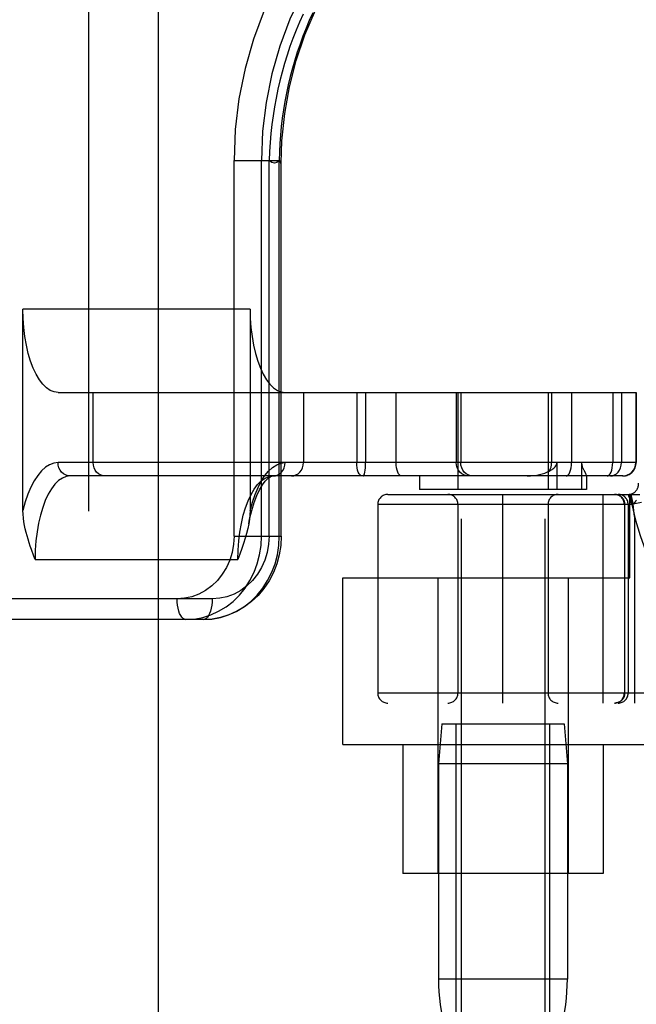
# Model space of a CAD drawing. Header units: inches. Extents: x 0 to 245, y 0 to 158.
# Tile 22 of 159: x 73.886 to 74.809, y 75.752 to 77.227. Entities that reach past the tile are written whole.
import ezdxf

# ---------------------------------------------------------------- set-up
doc = ezdxf.new("R2010")
doc.units = ezdxf.units.IN
doc.header["$LTSCALE"] = 13.466196
doc.header["$MEASUREMENT"] = 0
doc.linetypes.add('HIDDEN', pattern=[0.2, 0.1, -0.1])
doc.layers.add('DEFAULT_2', color=8, linetype='HIDDEN')
doc.layers.add('SECONDARY_OR_LEFT_DOOR_ASSEMBLY', color=7, linetype='CONTINUOUS')

msp = doc.modelspace()

# ---------------------------------------------------------------- linework, layer by layer
at = {"layer": 'DEFAULT_2', "color": 8, "linetype": 'HIDDEN'}
for p, q in [((74.547, 79.1724), (74.547, 75.7224)), ((74.672, 79.1724), (74.672, 75.7224)), ((74.2068, 76.4534), (74.2068, 77.0159)), ((74.2068, 77.0159), (74.2744, 77.0159)), ((74.2479, 76.4534), (74.2479, 77.0159)), ((74.2593, 76.4534), (74.2593, 77.0159)), ((74.2744, 76.4534), (74.2744, 77.0159)), ((74.2773, 76.4534), (74.2773, 77.0121)), ((74.2308, 76.7934), (73.8906, 76.7934)), ((73.8906, 76.4919), (73.8906, 76.7934)), ((74.2308, 76.7934), (74.2308, 76.4919)), ((73.9431, 76.6684), (74.8089, 76.6684)), ((73.9957, 76.5634), (73.9957, 76.6684)), ((74.3107, 76.6684), (74.3107, 76.5634)), ((74.3904, 76.6684), (74.3904, 76.5634)), ((74.4036, 76.6684), (74.4036, 76.5634)), ((74.4493, 76.5634), (74.4493, 76.6684)), ((74.5396, 76.6684), (74.5396, 76.5634)), ((74.542, 76.6684), (74.542, 76.5234)), ((74.5463, 76.6684), (74.5463, 76.5634)), ((74.677, 76.6684), (74.677, 76.5234)), ((74.6824, 76.6684), (74.6824, 76.5634)), ((74.7123, 76.6684), (74.7123, 76.5634)), ((74.7738, 76.6684), (74.7738, 76.5634)), ((74.7868, 76.6684), (74.7868, 76.5634)), ((74.8085, 76.6684), (74.8085, 76.5634)), ((74.8089, 76.6684), (74.8089, 76.5634)), ((74.8089, 76.5634), (73.9431, 76.5634)), ((74.6905, 76.5234), (74.6905, 76.5634)), ((74.7272, 76.5634), (74.7272, 76.5234)), ((74.7889, 76.5434), (73.9613, 76.5434)), ((74.4845, 76.5434), (74.4845, 76.5234)), ((74.7345, 76.5435), (74.7344, 76.5434)), ((74.7345, 76.5436), (74.7345, 76.5234)), ((74.7345, 76.5234), (74.4845, 76.5234)), ((74.437, 76.5159), (74.8147, 76.5159)), ((74.6095, 76.2034), (74.6095, 76.5159)), ((74.7593, 76.5159), (74.7593, 76.2034)), ((74.7975, 76.5155), (74.7974, 76.5159)), ((74.7976, 76.515), (74.7975, 76.5155)), ((74.7977, 76.5145), (74.7976, 76.515)), ((74.7979, 76.514), (74.7977, 76.5145)), ((74.798, 76.5135), (74.7979, 76.514)), ((74.7982, 76.5129), (74.798, 76.5135)), ((74.7983, 76.5123), (74.7982, 76.5129)), ((74.7985, 76.5119), (74.7983, 76.5125)), ((74.7984, 76.5119), (74.7986, 76.5114)), ((74.7986, 76.5114), (74.7987, 76.5109)), ((74.7987, 76.511), (74.7989, 76.5104)), ((74.7989, 76.5105), (74.799, 76.5099)), ((74.799, 76.51), (74.7992, 76.5094)), ((74.7992, 76.5094), (74.7994, 76.5089)), ((74.7994, 76.5089), (74.7995, 76.5083)), ((74.7995, 76.3909), (74.7995, 76.5159)), ((74.7995, 76.5083), (74.7997, 76.5077)), ((74.7997, 76.5078), (74.7999, 76.5072)), ((74.7999, 76.5072), (74.8001, 76.5066)), ((74.8008, 76.5163), (74.8042, 76.5018)), ((74.8009, 76.5103), (74.8009, 76.51)), ((74.8009, 76.51), (74.801, 76.5097)), ((74.801, 76.5097), (74.8011, 76.5093)), ((74.8013, 76.5083), (74.8013, 76.508)), ((74.8014, 76.5072), (74.8015, 76.5069)), ((74.8022, 76.5009), (74.422, 76.5009)), ((74.422, 76.5009), (74.422, 76.2184)), ((74.542, 76.5009), (74.542, 76.2184)), ((74.677, 76.5009), (74.677, 76.2184)), ((74.7913, 76.5009), (74.7913, 76.2184)), ((74.7917, 76.5009), (74.7917, 76.2184)), ((74.797, 76.5009), (74.797, 76.2184)), ((74.8001, 76.5066), (74.8003, 76.506)), ((74.8003, 76.506), (74.8006, 76.5054)), ((74.8005, 76.5054), (74.8008, 76.5047)), ((74.8008, 76.5048), (74.801, 76.5041)), ((74.801, 76.5042), (74.8012, 76.5035)), ((74.8012, 76.5035), (74.8015, 76.5029)), ((74.8015, 76.5029), (74.8017, 76.5022)), ((74.8016, 76.5057), (74.8016, 76.5053)), ((74.8017, 76.5022), (74.802, 76.5016)), ((74.8018, 76.5009), (74.802, 76.5009)), ((74.8022, 76.5009), (74.802, 76.5016)), ((74.8169, 76.5039), (74.8022, 76.5009)), ((74.8043, 76.5013), (74.8042, 76.5018)), ((74.8063, 76.483), (74.8058, 76.4874)), ((74.8063, 76.483), (74.8063, 76.2034)), ((74.2068, 76.4534), (74.2773, 76.4534)), ((73.9087, 76.4184), (73.9069, 76.4234)), ((73.9087, 76.4184), (74.2126, 76.4184)), ((74.3695, 76.3909), (74.7995, 76.3909)), ((74.3695, 76.1414), (74.3695, 76.3909)), ((74.512, 76.3909), (74.512, 75.9484)), ((74.707, 76.3909), (74.707, 75.9484)), ((74.1741, 76.3594), (72.7451, 76.3594)), ((74.161, 76.3284), (72.7761, 76.3284)), ((75.0345, 76.2184), (74.422, 76.2184)), ((76.932, 76.2034), (74.437, 76.2034)), ((74.518, 76.1724), (74.513, 76.1124)), ((74.518, 76.1724), (74.701, 76.1724)), ((74.5395, 75.6724), (74.5395, 76.1724)), ((74.6795, 75.6724), (74.6795, 76.1724)), ((74.701, 76.1724), (74.706, 76.1124)), ((74.3695, 76.1414), (74.8495, 76.1414)), ((74.4595, 76.1414), (74.4595, 75.9484)), ((74.7595, 76.1414), (74.7595, 75.9484)), ((74.706, 76.1124), (74.513, 76.1124)), ((74.513, 76.1124), (74.513, 75.79)), ((74.706, 76.1124), (74.706, 75.79)), ((74.7595, 75.9484), (74.4595, 75.9484)), ((74.706, 75.79), (74.513, 75.79))]:
    msp.add_line(p, q, dxfattribs=at)
for points in [[(74.6885, 77.5469), (74.6463, 77.5449), (74.6048, 77.5389), (74.5638, 77.5288), (74.5237, 77.5149), (74.4849, 77.4972), (74.4476, 77.4758), (74.4122, 77.4509), (74.3788, 77.4227), (74.3479, 77.3914), (74.3195, 77.3572), (74.2939, 77.3205), (74.2713, 77.2814), (74.2519, 77.2403), (74.2358, 77.1975), (74.2232, 77.1534), (74.2141, 77.1081), (74.2086, 77.0624), (74.2068, 77.0159)], [(74.7015, 77.5159), (74.662, 77.514), (74.6228, 77.5083), (74.5841, 77.4989), (74.5464, 77.4858), (74.5098, 77.4691), (74.4747, 77.4489), (74.4413, 77.4255), (74.41, 77.3989), (74.3808, 77.3695), (74.354, 77.3373), (74.33, 77.3027), (74.3087, 77.2659), (74.2904, 77.2272), (74.2753, 77.1869), (74.2634, 77.1453), (74.2548, 77.1027), (74.2496, 77.0595), (74.2479, 77.0159)], [(74.2773, 77.012), (74.2784, 77.0454), (74.2826, 77.0859), (74.2897, 77.126), (74.2997, 77.1653), (74.3127, 77.2038), (74.3285, 77.241), (74.3469, 77.2767), (74.368, 77.3107), (74.3916, 77.3427), (74.4174, 77.3725), (74.4454, 77.4), (74.4753, 77.4249), (74.5071, 77.447), (74.5403, 77.4663), (74.5749, 77.4825), (74.6106, 77.4956), (74.6472, 77.5056), (74.6781, 77.5113)], [(74.3102, 77.235), (74.3048, 77.223), (74.2998, 77.2109), (74.295, 77.1986), (74.2905, 77.1862), (74.2863, 77.1736), (74.2824, 77.1609), (74.2788, 77.1481), (74.2755, 77.1352), (74.2725, 77.1223), (74.2698, 77.1092), (74.2674, 77.096), (74.2653, 77.0828), (74.2635, 77.0695), (74.262, 77.0562), (74.2608, 77.0428), (74.2599, 77.0294), (74.2593, 77.0159)], [(74.3247, 77.2369), (74.3195, 77.2254), (74.3146, 77.2137), (74.3099, 77.2019), (74.3056, 77.1901), (74.3015, 77.1781), (74.2977, 77.166), (74.2941, 77.1538), (74.2909, 77.1415), (74.2879, 77.1292), (74.2853, 77.1167), (74.2829, 77.1043), (74.2808, 77.0917), (74.279, 77.0792), (74.2775, 77.0666), (74.2763, 77.0539), (74.2754, 77.0413), (74.2748, 77.0286), (74.2744, 77.0159)], [(74.2773, 77.0121), (74.2773, 77.0126), (74.2767, 77.0146), (74.2754, 77.015), (74.2734, 77.0146), (74.2706, 77.0129), (74.2673, 77.0116), (74.2635, 77.0129), (74.2593, 77.0159)], [(74.2744, 77.0159), (74.2761, 77.0125), (74.277, 77.0111), (74.2773, 77.012)], [(73.9431, 76.6684), (73.9372, 76.6692), (73.9314, 76.6716), (73.9258, 76.6754), (73.9203, 76.6808), (73.9152, 76.6876), (73.9104, 76.6957), (73.906, 76.705), (73.902, 76.7155), (73.8986, 76.7269), (73.8958, 76.7392), (73.8935, 76.7521), (73.8919, 76.7656), (73.8909, 76.7793), (73.8906, 76.7934)], [(74.2308, 76.7934), (74.2311, 76.7793), (74.2321, 76.7656), (74.2337, 76.7521), (74.236, 76.7392), (74.2388, 76.7269), (74.2422, 76.7155), (74.2462, 76.705), (74.2506, 76.6957), (74.2554, 76.6876), (74.2605, 76.6808), (74.266, 76.6754), (74.2716, 76.6716), (74.2774, 76.6692), (74.2834, 76.6684)], [(73.9431, 76.5634), (73.9368, 76.5626), (73.9306, 76.5603), (73.9244, 76.5564), (73.9185, 76.5511), (73.9129, 76.5443), (73.9075, 76.5361), (73.9026, 76.5267), (73.8981, 76.5161), (73.8941, 76.5045), (73.8906, 76.4919)], [(73.9613, 76.5434), (73.9578, 76.5438), (73.9543, 76.5449), (73.9512, 76.5468), (73.9485, 76.5493), (73.9462, 76.5523), (73.9445, 76.5558), (73.9435, 76.5595), (73.9431, 76.5634)], [(74.0139, 76.5434), (74.0103, 76.5438), (74.0069, 76.5449), (74.0038, 76.5468), (74.001, 76.5493), (73.9988, 76.5523), (73.9971, 76.5558), (73.9961, 76.5595), (73.9957, 76.5634)], [(74.2308, 76.4919), (74.2342, 76.5044), (74.2382, 76.5159), (74.2427, 76.5264), (74.2476, 76.5358), (74.2529, 76.544), (74.2585, 76.5508), (74.2645, 76.5563), (74.2707, 76.5603), (74.2769, 76.5626), (74.2834, 76.5634)], [(74.2652, 76.5434), (74.2687, 76.5438), (74.2722, 76.5449), (74.2753, 76.5468), (74.278, 76.5493), (74.2803, 76.5523), (74.282, 76.5558), (74.283, 76.5595), (74.2834, 76.5634)], [(74.2926, 76.5434), (74.2961, 76.5438), (74.2995, 76.5449), (74.3026, 76.5468), (74.3054, 76.5493), (74.3076, 76.5523), (74.3093, 76.5558), (74.3103, 76.5595), (74.3107, 76.5634)], [(74.3988, 76.5434), (74.3971, 76.5438), (74.3956, 76.5449), (74.3941, 76.5468), (74.3928, 76.5493), (74.3918, 76.5523), (74.391, 76.5558), (74.3905, 76.5595), (74.3904, 76.5634)], [(74.4, 76.5434), (74.4007, 76.5438), (74.4014, 76.5449), (74.402, 76.5468), (74.4026, 76.5493), (74.403, 76.5523), (74.4034, 76.5558), (74.4036, 76.5595), (74.4036, 76.5634)], [(74.4578, 76.5434), (74.4561, 76.5438), (74.4545, 76.5449), (74.4531, 76.5468), (74.4518, 76.5493), (74.4508, 76.5523), (74.45, 76.5558), (74.4495, 76.5595), (74.4493, 76.5634)], [(74.5577, 76.5434), (74.5542, 76.5438), (74.5508, 76.5449), (74.5477, 76.5468), (74.5449, 76.5493), (74.5427, 76.5523), (74.541, 76.5558), (74.5399, 76.5595), (74.5396, 76.5634)], [(74.5644, 76.5434), (74.5609, 76.5438), (74.5575, 76.5449), (74.5543, 76.5468), (74.5516, 76.5493), (74.5493, 76.5523), (74.5477, 76.5558), (74.5466, 76.5595), (74.5463, 76.5634)], [(74.6786, 76.5506), (74.6802, 76.5534), (74.6815, 76.5566), (74.6822, 76.56), (74.6824, 76.5634)], [(74.6786, 76.5506), (74.6802, 76.5515), (74.6817, 76.5524), (74.6831, 76.5533), (74.6844, 76.5542), (74.6856, 76.5552), (74.6867, 76.5562), (74.6877, 76.5573), (74.6886, 76.5584), (74.6894, 76.5596), (74.6899, 76.5608), (74.6903, 76.5621), (74.6905, 76.5634)], [(74.7039, 76.5434), (74.7055, 76.5438), (74.7071, 76.5449), (74.7085, 76.5468), (74.7098, 76.5493), (74.7108, 76.5523), (74.7116, 76.5558), (74.7121, 76.5595), (74.7123, 76.5634)], [(74.7272, 76.5634), (74.7272, 76.562), (74.7274, 76.5607), (74.7276, 76.5595), (74.728, 76.5583), (74.7283, 76.5572), (74.7287, 76.5562), (74.7291, 76.5552), (74.7295, 76.5542), (74.73, 76.5533), (74.7304, 76.5524), (74.7309, 76.5515)], [(74.7309, 76.5515), (74.7325, 76.5481), (74.7329, 76.5474), (74.7333, 76.5466), (74.7336, 76.5459), (74.7339, 76.5453), (74.7341, 76.5447), (74.7343, 76.5442), (74.7344, 76.5438), (74.7345, 76.5435)], [(74.7653, 76.5434), (74.767, 76.5438), (74.7686, 76.5449), (74.77, 76.5468), (74.7713, 76.5493), (74.7723, 76.5523), (74.7731, 76.5558), (74.7736, 76.5595), (74.7738, 76.5634)], [(74.7703, 76.5434), (74.7735, 76.5438), (74.7766, 76.5449), (74.7794, 76.5468), (74.7819, 76.5493), (74.784, 76.5523), (74.7855, 76.5558), (74.7864, 76.5595), (74.7868, 76.5634)], [(74.7885, 76.5434), (74.7924, 76.5438), (74.7962, 76.5449), (74.7996, 76.5468), (74.8027, 76.5493), (74.8051, 76.5523), (74.807, 76.5558), (74.8081, 76.5595), (74.8085, 76.5634)], [(74.7889, 76.5434), (74.7928, 76.5438), (74.7966, 76.5449), (74.8, 76.5468), (74.8031, 76.5493), (74.8056, 76.5523), (74.8074, 76.5558), (74.8085, 76.5595), (74.8089, 76.5634)], [(73.9613, 76.5434), (73.9554, 76.5426), (73.9496, 76.5403), (73.9439, 76.5364), (73.9385, 76.531), (73.9333, 76.5242), (73.9285, 76.5161), (73.9241, 76.5068), (73.9202, 76.4963), (73.9167, 76.4849), (73.9139, 76.4726), (73.9117, 76.4597), (73.91, 76.4463), (73.909, 76.4324), (73.9087, 76.4184)], [(74.2126, 76.4184), (74.2129, 76.4323), (74.2139, 76.4461), (74.2155, 76.4595), (74.2178, 76.4724), (74.2206, 76.4846), (74.224, 76.4959), (74.2278, 76.5064), (74.2322, 76.5157), (74.237, 76.5239), (74.2421, 76.5307), (74.2476, 76.5362), (74.2534, 76.5402), (74.2592, 76.5426), (74.2652, 76.5434)], [(74.2288, 76.472), (74.2301, 76.4786), (74.2332, 76.4917), (74.2368, 76.5036), (74.2409, 76.514), (74.2451, 76.5229), (74.2494, 76.5301), (74.2535, 76.5356), (74.2574, 76.5395), (74.2607, 76.542), (74.2634, 76.5431), (74.2652, 76.5434)], [(74.6456, 76.5434), (74.6507, 76.5436), (74.6556, 76.544), (74.6601, 76.5446), (74.6643, 76.5455), (74.6683, 76.5465), (74.672, 76.5477), (74.6754, 76.5491), (74.6786, 76.5506)], [(74.7772, 76.5159), (74.7775, 76.5159), (74.7779, 76.5159), (74.7783, 76.5159), (74.7787, 76.5158), (74.7791, 76.5158), (74.7794, 76.5157), (74.7798, 76.5157), (74.7802, 76.5156), (74.7806, 76.5155), (74.7809, 76.5154), (74.7813, 76.5153), (74.7817, 76.5152), (74.782, 76.5151), (74.7824, 76.5149), (74.7827, 76.5148), (74.7831, 76.5146), (74.7834, 76.5145), (74.7838, 76.5143), (74.7841, 76.5141), (74.7844, 76.5139), (74.7848, 76.5137), (74.7851, 76.5135), (74.7854, 76.5133), (74.7857, 76.5131), (74.786, 76.5128), (74.7863, 76.5126), (74.7866, 76.5123), (74.7869, 76.5121), (74.7872, 76.5118), (74.7875, 76.5115), (74.7877, 76.5113), (74.788, 76.511), (74.7882, 76.5107), (74.7885, 76.5104), (74.7887, 76.5101), (74.7889, 76.5097), (74.7892, 76.5094), (74.7894, 76.5091), (74.7896, 76.5088), (74.7898, 76.5084), (74.79, 76.5081), (74.7901, 76.5077), (74.7903, 76.5074), (74.7905, 76.507), (74.7906, 76.5067), (74.7908, 76.5063), (74.7909, 76.5059), (74.791, 76.5056), (74.7911, 76.5052), (74.7912, 76.5048), (74.7913, 76.5044), (74.7914, 76.504), (74.7915, 76.5037), (74.7916, 76.5033), (74.7916, 76.5029), (74.7917, 76.5025), (74.7917, 76.5021), (74.7917, 76.5017), (74.7917, 76.5013), (74.7917, 76.5009)], [(74.7974, 76.5159), (74.7975, 76.5159), (74.7976, 76.5159), (74.7977, 76.5159), (74.7979, 76.5158), (74.798, 76.5158), (74.7981, 76.5157), (74.7982, 76.5157), (74.7983, 76.5156), (74.7984, 76.5155), (74.7986, 76.5154), (74.7987, 76.5153), (74.7988, 76.5151), (74.7989, 76.515), (74.799, 76.5149), (74.7991, 76.5147), (74.7992, 76.5145), (74.7994, 76.5144), (74.7995, 76.5142), (74.7996, 76.514), (74.7997, 76.5138), (74.7998, 76.5136), (74.7999, 76.5133), (74.8, 76.5131), (74.8001, 76.5129), (74.8002, 76.5126), (74.8003, 76.5124), (74.8004, 76.5121), (74.8004, 76.5118), (74.8005, 76.5115), (74.8006, 76.5112), (74.8007, 76.5109), (74.8008, 76.5106), (74.8009, 76.5103)], [(74.8011, 76.5093), (74.8011, 76.509), (74.8012, 76.5087), (74.8013, 76.5083)], [(74.8013, 76.508), (74.8014, 76.5076), (74.8014, 76.5072)], [(74.8042, 76.5018), (74.8044, 76.5019), (74.8046, 76.502), (74.8048, 76.5021), (74.805, 76.5022), (74.8052, 76.5024), (74.8054, 76.5025), (74.8056, 76.5026), (74.8058, 76.5028), (74.806, 76.5029), (74.8062, 76.5031), (74.8064, 76.5032), (74.8066, 76.5034), (74.8068, 76.5036), (74.807, 76.5038), (74.8072, 76.504), (74.8075, 76.5043), (74.8077, 76.5045), (74.8079, 76.5048), (74.8081, 76.5051), (74.8083, 76.5053), (74.8085, 76.5057), (74.8087, 76.506), (74.8089, 76.5063), (74.8092, 76.5067), (74.8094, 76.5071)], [(74.8015, 76.5069), (74.8015, 76.5065), (74.8016, 76.5061), (74.8016, 76.5057)], [(74.8016, 76.5053), (74.8017, 76.5049), (74.8017, 76.5045)], [(74.8017, 76.5045), (74.8017, 76.5041), (74.8018, 76.5038)], [(74.8018, 76.5038), (74.8018, 76.5034), (74.8018, 76.503), (74.8018, 76.5025)], [(74.8018, 76.5025), (74.8018, 76.5021), (74.8018, 76.5017), (74.8018, 76.5013), (74.8018, 76.5009)], [(74.8043, 76.5013), (74.8041, 76.5013), (74.8039, 76.5012), (74.8037, 76.5011), (74.8035, 76.5011), (74.8033, 76.5011), (74.8031, 76.501), (74.8029, 76.501), (74.8027, 76.501), (74.8025, 76.501), (74.8023, 76.5009), (74.802, 76.5009)], [(74.8058, 76.4874), (74.8053, 76.4919), (74.8048, 76.4965), (74.8043, 76.5013)], [(73.9069, 76.4234), (73.9033, 76.4334), (73.9016, 76.4384), (73.8999, 76.4435), (73.8983, 76.4486), (73.8968, 76.4537), (73.8954, 76.4589), (73.8941, 76.4641), (73.893, 76.4694), (73.892, 76.4749), (73.8913, 76.4804), (73.8908, 76.4861), (73.8906, 76.4919)], [(74.2308, 76.4919), (74.2305, 76.4854), (74.2299, 76.4788), (74.2288, 76.472)], [(74.2288, 76.472), (74.2274, 76.4648), (74.2256, 76.4575), (74.2234, 76.4501), (74.221, 76.4424), (74.2184, 76.4346), (74.2156, 76.4266), (74.2126, 76.4184)], [(74.2068, 76.4534), (74.206, 76.4411), (74.2039, 76.4291), (74.2003, 76.4175), (74.1953, 76.4064), (74.1891, 76.3962), (74.1818, 76.387), (74.1734, 76.3789), (74.1641, 76.372), (74.1541, 76.3666), (74.1436, 76.3626), (74.1327, 76.3603), (74.1215, 76.3594)], [(74.1345, 76.3284), (74.1472, 76.3292), (74.1598, 76.3316), (74.172, 76.3354), (74.1837, 76.3408), (74.1949, 76.3476), (74.2052, 76.3557), (74.2147, 76.365), (74.2232, 76.3755), (74.2305, 76.3869), (74.2367, 76.3992), (74.2416, 76.4121), (74.2451, 76.4256), (74.2472, 76.4394), (74.2479, 76.4534)], [(74.161, 76.3284), (74.1737, 76.3292), (74.1863, 76.3316), (74.1985, 76.3354), (74.2102, 76.3408), (74.2214, 76.3476), (74.2317, 76.3557), (74.2412, 76.365), (74.2497, 76.3755), (74.257, 76.3869), (74.2632, 76.3992), (74.2681, 76.4121), (74.2716, 76.4256), (74.2737, 76.4394), (74.2744, 76.4534)], [(74.2773, 76.4534), (74.2766, 76.4393), (74.2743, 76.4253), (74.2707, 76.4118), (74.2656, 76.3988), (74.2592, 76.3865), (74.2516, 76.375), (74.2429, 76.3646), (74.2331, 76.3553), (74.2225, 76.3473), (74.2111, 76.3406), (74.1991, 76.3353), (74.1867, 76.3315), (74.1739, 76.3292), (74.161, 76.3284)], [(74.2593, 76.4534), (74.2586, 76.4411), (74.2564, 76.4291), (74.2528, 76.4175), (74.2479, 76.4064), (74.2417, 76.3962), (74.2344, 76.387), (74.226, 76.3789), (74.2167, 76.372), (74.2067, 76.3666), (74.1961, 76.3626), (74.1853, 76.3603), (74.1741, 76.3594)], [(74.1345, 76.3284), (74.1325, 76.3288), (74.1305, 76.3299), (74.1286, 76.3318), (74.1269, 76.3343), (74.1253, 76.3375), (74.124, 76.3412), (74.1229, 76.3454), (74.1221, 76.3498), (74.1216, 76.3546), (74.1215, 76.3594)], [(74.1741, 76.3594), (74.1739, 76.3546), (74.1734, 76.3498), (74.1726, 76.3454), (74.1716, 76.3412), (74.1702, 76.3375), (74.1687, 76.3343), (74.1669, 76.3318), (74.1651, 76.3299), (74.1631, 76.3288), (74.161, 76.3284)], [(74.7917, 76.2184), (74.7917, 76.218), (74.7917, 76.2176), (74.7917, 76.2172), (74.7917, 76.2169), (74.7916, 76.2165), (74.7916, 76.2161), (74.7915, 76.2157), (74.7914, 76.2153), (74.7913, 76.2149), (74.7912, 76.2145), (74.7911, 76.2142), (74.791, 76.2138), (74.7909, 76.2134), (74.7908, 76.213), (74.7906, 76.2127), (74.7905, 76.2123), (74.7903, 76.212), (74.7901, 76.2116), (74.79, 76.2113), (74.7898, 76.2109), (74.7896, 76.2106), (74.7894, 76.2103), (74.7892, 76.2099), (74.7889, 76.2096), (74.7887, 76.2093), (74.7885, 76.209), (74.7882, 76.2087), (74.788, 76.2084), (74.7877, 76.2081), (74.7875, 76.2078), (74.7872, 76.2075), (74.7869, 76.2073), (74.7866, 76.207), (74.7863, 76.2068), (74.786, 76.2065), (74.7857, 76.2063), (74.7854, 76.2061), (74.7851, 76.2058), (74.7848, 76.2056), (74.7844, 76.2054), (74.7841, 76.2052), (74.7838, 76.2051), (74.7834, 76.2049), (74.7831, 76.2047), (74.7827, 76.2046), (74.7824, 76.2044), (74.782, 76.2043), (74.7817, 76.2042), (74.7813, 76.204), (74.7809, 76.2039), (74.7806, 76.2038), (74.7802, 76.2038), (74.7798, 76.2037), (74.7794, 76.2036), (74.7791, 76.2036), (74.7787, 76.2035), (74.7783, 76.2035), (74.7779, 76.2034), (74.7775, 76.2034), (74.7772, 76.2034)]]:
    msp.add_lwpolyline(points, dxfattribs=at)
for centre, radius, start, end in [((74.7889, 76.5634), 0.02, 270, 360), ((74.7974, 76.5309), 0.015, 270, 6.9957), ((74.437, 76.5009), 0.015, 90, 180), ((74.527, 76.5009), 0.015, 0, 90), ((74.692, 76.5009), 0.015, 90, 180), ((74.7763, 76.5009), 0.015, 0, 90), ((74.782, 76.5009), 0.015, 0, 90), ((75.1845, 76.5784), 0.39, 191.462, 247.3801), ((74.437, 76.2184), 0.015, 180, 270), ((74.527, 76.2184), 0.015, 270, 360), ((74.692, 76.2184), 0.015, 180, 270), ((74.7763, 76.2184), 0.015, 270, 360), ((74.782, 76.2184), 0.015, 270, 360), ((74.793, 75.79), 0.28, 180, 210.9637), ((74.426, 75.79), 0.28, 329.0363, 360)]:
    msp.add_arc(centre, radius, start, end, dxfattribs=at)
at = {"layer": 'SECONDARY_OR_LEFT_DOOR_ASSEMBLY', "color": 8, "linetype": 'HIDDEN'}
msp.add_line((73.989, 112.8494), (73.989, 42.5574), dxfattribs=at)
at = {"layer": 'SECONDARY_OR_LEFT_DOOR_ASSEMBLY', "color": 3, "linetype": 'Continuous'}
msp.add_line((74.093, 112.8494), (74.093, 42.5574), dxfattribs=at)

doc.saveas('drawing.dxf')
